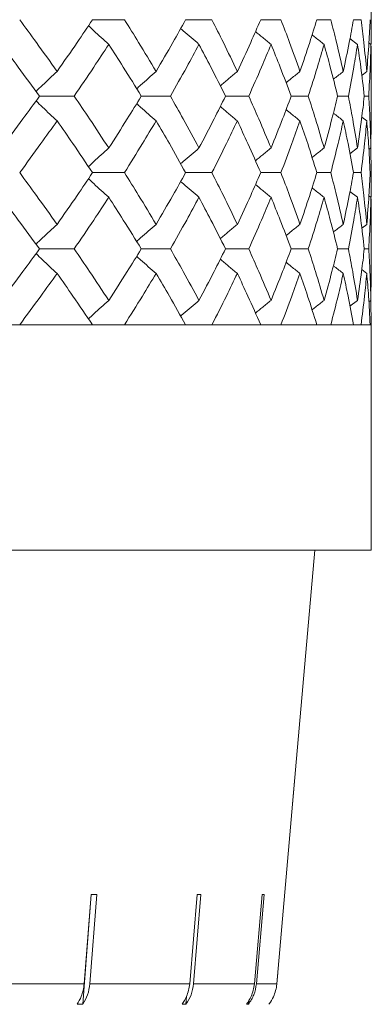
# Model space of a CAD drawing. Header units: inches. Extents: x -3.6 to 22.2, y -7.8 to 16.7.
# Tile 91 of 127: x 13.528 to 13.809, y 0.879 to 1.665. Entities that reach past the tile are written whole.
import ezdxf

# ---------------------------------------------------------------- set-up
doc = ezdxf.new("R2010")
doc.units = ezdxf.units.IN
doc.header["$MEASUREMENT"] = 0

msp = doc.modelspace()

# ---------------------------------------------------------------- linework, layer by layer
at = {"color": 7, "linetype": 'Continuous', "lineweight": 15}
for p, q in [((13.80882, 1.66547), (13.80859, 1.68562)), ((13.5859, 1.66547), (13.61145, 1.66547)), ((13.66037, 1.66547), (13.68134, 1.66547)), ((13.72038, 1.66547), (13.73654, 1.66547)), ((13.76528, 1.66547), (13.77645, 1.66547)), ((13.79457, 1.66547), (13.80064, 1.66547)), ((13.79781, 1.64576), (13.7918, 1.65045)), ((13.80859, 1.64576), (13.80695, 1.64704)), ((13.80521, 1.62407), (13.80123, 1.62098)), ((13.80882, 1.58375), (13.80882, 1.62494)), ((13.54349, 1.60435), (13.57124, 1.60435)), ((13.6249, 1.60435), (13.64819, 1.60435)), ((13.69223, 1.60435), (13.71082, 1.60435)), ((13.74476, 1.60435), (13.75844, 1.60435)), ((13.7819, 1.60435), (13.79053, 1.60435)), ((13.80326, 1.60435), (13.80674, 1.60435)), ((13.80521, 1.58462), (13.80128, 1.58768)), ((13.80859, 1.56293), (13.8088, 1.58375)), ((13.79781, 1.56293), (13.79177, 1.55821)), ((13.80859, 1.56293), (13.8069, 1.56162)), ((13.80882, 1.54322), (13.80859, 1.5634)), ((13.5859, 1.54322), (13.61145, 1.54322)), ((13.66037, 1.54322), (13.68134, 1.54322)), ((13.72038, 1.54322), (13.73654, 1.54322)), ((13.76528, 1.54322), (13.77645, 1.54322)), ((13.79457, 1.54322), (13.80064, 1.54322)), ((13.79781, 1.52354), (13.7918, 1.52822)), ((13.80859, 1.52354), (13.80695, 1.52481)), ((13.80521, 1.5019), (13.80124, 1.49883)), ((13.80882, 1.4618), (13.80882, 1.50277)), ((13.54349, 1.48227), (13.57124, 1.48227)), ((13.6249, 1.48227), (13.64819, 1.48227)), ((13.69223, 1.48227), (13.71082, 1.48227)), ((13.74476, 1.48227), (13.75844, 1.48227)), ((13.7819, 1.48227), (13.79053, 1.48227)), ((13.80326, 1.48227), (13.80674, 1.48227)), ((13.80521, 1.46267), (13.80128, 1.4657)), ((13.80859, 1.44115), (13.8088, 1.4618)), ((13.79781, 1.44115), (13.79177, 1.43648)), ((13.80859, 1.44115), (13.80691, 1.43986)), ((13.80882, 1.42165), (13.80859, 1.44163)), ((10.87282, 1.42165), (13.80882, 1.42165)), ((13.5859, 1.42165), (13.52764, 1.42165)), ((13.66037, 1.42165), (13.61145, 1.42165)), ((13.72038, 1.42165), (13.68134, 1.42165)), ((13.76528, 1.42165), (13.73654, 1.42165)), ((13.79457, 1.42165), (13.77645, 1.42165)), ((13.80794, 1.42165), (13.80064, 1.42165)), ((13.80882, 1.24165), (13.80882, 1.42165)), ((13.80882, 1.24165), (10.87282, 1.24165)), ((13.74825, 1.06589), (13.76363, 1.24165)), ((13.74825, 1.06589), (13.73329, 0.89494)), ((13.74588, 1.03882), (13.74825, 1.06589)), ((13.74825, 1.06589), (13.74825, 1.06589)), ((13.57805, 0.87858), (13.58489, 0.96627)), ((13.58481, 0.96627), (13.57925, 0.89494)), ((13.58379, 0.89494), (13.58935, 0.96627)), ((13.66953, 0.96627), (13.66359, 0.89494)), ((13.66668, 0.89494), (13.67262, 0.96627)), ((13.72153, 0.96627), (13.71536, 0.89494)), ((13.71693, 0.89494), (13.72309, 0.96627)), ((13.73329, 0.89494), (13.73406, 0.90379)), ((13.47029, 0.89494), (13.57925, 0.89494)), ((13.58379, 0.89494), (13.66359, 0.89494)), ((13.66668, 0.89494), (13.71536, 0.89494)), ((13.71693, 0.89494), (13.73329, 0.89494)), ((13.66056, 0.87858), (13.66108, 0.88486)), ((13.71057, 0.87858), (13.71083, 0.88164)), ((13.57805, 0.87858), (13.57351, 0.87858)), ((13.66056, 0.87858), (13.65747, 0.87858)), ((13.71057, 0.87858), (13.709, 0.87858))]:
    msp.add_line(p, q, dxfattribs=at)
for centre, major_axis, ratio, start_param, end_param in [((12.33121, 1.08958), (1.40949, -0.11005), 0.039478, 5.811493, 5.818588), ((12.33056, 1.08958), (1.4095, -0.11737), 0.026849, 5.967723, 5.974818), ((12.33017, 1.08958), (1.4095, -0.12182), 0.013584, 6.123737, 6.130832)]:
    msp.add_ellipse(centre, major_axis=major_axis, ratio=ratio, start_param=start_param, end_param=end_param, dxfattribs=at)
for points, knots in [([(13.55754, 1.62407), (13.55206, 1.6318), (13.54228, 1.64561), (13.53211, 1.6594), (13.52764, 1.66547)], [0, 0, 0, 0, 0.560136, 1, 1, 1, 1]), ([(13.55754, 1.62407), (13.56294, 1.6318), (13.57258, 1.64561), (13.58183, 1.6594), (13.5859, 1.66547)], [0, 0, 0, 0, 0.560136, 1, 1, 1, 1]), ([(13.59886, 1.64576), (13.59685, 1.64757), (13.59284, 1.65119), (13.58742, 1.65614), (13.58404, 1.6593), (13.58263, 1.66062)], [0, 0, 0, 0, 0.368702, 0.737405, 1, 1, 1, 1]), ([(13.63673, 1.62407), (13.63212, 1.6318), (13.62389, 1.64561), (13.61525, 1.6594), (13.61145, 1.66547)], [0, 0, 0, 0, 0.560136, 1, 1, 1, 1]), ([(13.63673, 1.62407), (13.64125, 1.6318), (13.64933, 1.64561), (13.657, 1.6594), (13.66037, 1.66547)], [0, 0, 0, 0, 0.560136, 1, 1, 1, 1]), ([(13.70172, 1.62407), (13.69803, 1.6318), (13.69144, 1.64561), (13.68443, 1.6594), (13.68134, 1.66547)], [0, 0, 0, 0, 0.560136, 1, 1, 1, 1]), ([(13.70172, 1.62407), (13.70532, 1.6318), (13.71175, 1.64561), (13.71775, 1.6594), (13.72038, 1.66547)], [0, 0, 0, 0, 0.560136, 1, 1, 1, 1]), ([(13.7518, 1.62407), (13.74907, 1.6318), (13.7442, 1.64561), (13.73888, 1.6594), (13.73654, 1.66547)], [0, 0, 0, 0, 0.560136, 1, 1, 1, 1]), ([(13.7518, 1.62407), (13.75444, 1.6318), (13.75915, 1.64561), (13.76341, 1.6594), (13.76528, 1.66547)], [0, 0, 0, 0, 0.560136, 1, 1, 1, 1]), ([(13.78642, 1.62407), (13.78468, 1.6318), (13.78158, 1.64561), (13.77802, 1.6594), (13.77645, 1.66547)], [0, 0, 0, 0, 0.560136, 1, 1, 1, 1]), ([(13.78642, 1.62407), (13.78807, 1.6318), (13.791, 1.64561), (13.79348, 1.6594), (13.79457, 1.66547)], [0, 0, 0, 0, 0.560136, 1, 1, 1, 1]), ([(13.80521, 1.62407), (13.80448, 1.6318), (13.80317, 1.64561), (13.80141, 1.6594), (13.80064, 1.66547)], [0, 0, 0, 0, 0.560136, 1, 1, 1, 1]), ([(13.80521, 1.62407), (13.80584, 1.6318), (13.80697, 1.64561), (13.80764, 1.6594), (13.80794, 1.66547)], [0, 0, 0, 0, 0.560136, 1, 1, 1, 1]), ([(13.8086, 1.64509), (13.80862, 1.64581), (13.80884, 1.65261), (13.80883, 1.6594), (13.80882, 1.66547)], [0, 0, 0, 0, 0.10658, 1, 1, 1, 1]), ([(13.67105, 1.64576), (13.66893, 1.64757), (13.66468, 1.65119), (13.6598, 1.6554), (13.65706, 1.65782), (13.65641, 1.6584)], [0, 0, 0, 0, 0.432755, 0.865511, 1, 1, 1, 1]), ([(13.72866, 1.64576), (13.72645, 1.64757), (13.72229, 1.65096), (13.71816, 1.6544), (13.71623, 1.65601)], [0, 0, 0, 0, 0.532289, 1, 1, 1, 1]), ([(13.77107, 1.64576), (13.76879, 1.64757), (13.76559, 1.6501), (13.76241, 1.65267), (13.7615, 1.6534)], [0, 0, 0, 0, 0.712979, 1, 1, 1, 1]), ([(13.54349, 1.60435), (13.53788, 1.61208), (13.52786, 1.62589), (13.51746, 1.63969), (13.51288, 1.64576)], [0, 0, 0, 0, 0.560071, 1, 1, 1, 1]), ([(13.57124, 1.60435), (13.5765, 1.61208), (13.58589, 1.62589), (13.5949, 1.63969), (13.59886, 1.64576)], [0, 0, 0, 0, 0.560071, 1, 1, 1, 1]), ([(13.6249, 1.60435), (13.62014, 1.61208), (13.61166, 1.62589), (13.60277, 1.63969), (13.59886, 1.64576)], [0, 0, 0, 0, 0.560071, 1, 1, 1, 1]), ([(13.64819, 1.60435), (13.65257, 1.61208), (13.66039, 1.62589), (13.66779, 1.63969), (13.67105, 1.64576)], [0, 0, 0, 0, 0.560071, 1, 1, 1, 1]), ([(13.69223, 1.60435), (13.68839, 1.61208), (13.68153, 1.62589), (13.67425, 1.63969), (13.67105, 1.64576)], [0, 0, 0, 0, 0.5600706, 1, 1, 1, 1]), ([(13.71082, 1.60435), (13.71427, 1.61208), (13.72042, 1.62589), (13.72615, 1.63969), (13.72866, 1.64576)], [0, 0, 0, 0, 0.5600706, 1, 1, 1, 1]), ([(13.74476, 1.60435), (13.74187, 1.61208), (13.73672, 1.62589), (13.73112, 1.63969), (13.72866, 1.64576)], [0, 0, 0, 0, 0.560071, 1, 1, 1, 1]), ([(13.75844, 1.60435), (13.76092, 1.61208), (13.76535, 1.62589), (13.76932, 1.63969), (13.77107, 1.64576)], [0, 0, 0, 0, 0.560071, 1, 1, 1, 1]), ([(13.7819, 1.60435), (13.78, 1.61208), (13.77661, 1.62589), (13.77276, 1.63969), (13.77107, 1.64576)], [0, 0, 0, 0, 0.560071, 1, 1, 1, 1]), ([(13.79053, 1.60435), (13.79201, 1.61208), (13.79466, 1.62589), (13.79685, 1.63969), (13.79781, 1.64576)], [0, 0, 0, 0, 0.560071, 1, 1, 1, 1]), ([(13.80326, 1.60435), (13.80237, 1.61208), (13.80077, 1.62589), (13.79872, 1.63969), (13.79781, 1.64576)], [0, 0, 0, 0, 0.5600706, 1, 1, 1, 1]), ([(13.80674, 1.60435), (13.80721, 1.61208), (13.80805, 1.62589), (13.80842, 1.63969), (13.80859, 1.64576)], [0, 0, 0, 0, 0.560071, 1, 1, 1, 1]), ([(13.80879, 1.62494), (13.8088, 1.62581), (13.80888, 1.63275), (13.80873, 1.63969), (13.80859, 1.64576)], [0, 0, 0, 0, 0.124909, 1, 1, 1, 1]), ([(13.55754, 1.62407), (13.5556, 1.62226), (13.55172, 1.61864), (13.54611, 1.61334), (13.54246, 1.6098), (13.54073, 1.60813)], [0, 0, 0, 0, 0.3440179, 0.6880359, 1, 1, 1, 1]), ([(13.63673, 1.62407), (13.63466, 1.62226), (13.63053, 1.61864), (13.62535, 1.61405), (13.62227, 1.61124), (13.62121, 1.61029)], [0, 0, 0, 0, 0.39731, 0.79462, 1, 1, 1, 1]), ([(13.70172, 1.62407), (13.69955, 1.62226), (13.69521, 1.61864), (13.69067, 1.61481), (13.68831, 1.61278), (13.68809, 1.61259)], [0, 0, 0, 0, 0.475697, 0.951395, 1, 1, 1, 1]), ([(13.7518, 1.62407), (13.74955, 1.62226), (13.74583, 1.61928), (13.74215, 1.61626), (13.74069, 1.61507)], [0, 0, 0, 0, 0.60574, 1, 1, 1, 1]), ([(13.78642, 1.62407), (13.78412, 1.62226), (13.78147, 1.6202), (13.77884, 1.6181), (13.77851, 1.61783)], [0, 0, 0, 0, 0.872101, 1, 1, 1, 1]), ([(13.51288, 1.56293), (13.5187, 1.57066), (13.52908, 1.58446), (13.53909, 1.59827), (13.54349, 1.60435)], [0, 0, 0, 0, 0.559933, 1, 1, 1, 1]), ([(13.55754, 1.58462), (13.5556, 1.58643), (13.55172, 1.59005), (13.54611, 1.59535), (13.54247, 1.59888), (13.54074, 1.60056)], [0, 0, 0, 0, 0.344118, 0.688236, 1, 1, 1, 1]), ([(13.59886, 1.56293), (13.59381, 1.57066), (13.58479, 1.58446), (13.57538, 1.59827), (13.57124, 1.60435)], [0, 0, 0, 0, 0.559933, 1, 1, 1, 1]), ([(13.59886, 1.56293), (13.60383, 1.57066), (13.6127, 1.58446), (13.62117, 1.59827), (13.6249, 1.60435)], [0, 0, 0, 0, 0.559933, 1, 1, 1, 1]), ([(13.63673, 1.58462), (13.63466, 1.58643), (13.63053, 1.59005), (13.62536, 1.59464), (13.62227, 1.59744), (13.62122, 1.5984)], [0, 0, 0, 0, 0.39754, 0.795081, 1, 1, 1, 1]), ([(13.67105, 1.56293), (13.66689, 1.57066), (13.65947, 1.58446), (13.65164, 1.59827), (13.64819, 1.60435)], [0, 0, 0, 0, 0.559933, 1, 1, 1, 1]), ([(13.67105, 1.56293), (13.67511, 1.57066), (13.68238, 1.58446), (13.68922, 1.59827), (13.69223, 1.60435)], [0, 0, 0, 0, 0.559933, 1, 1, 1, 1]), ([(13.72866, 1.56293), (13.72545, 1.57066), (13.71971, 1.58446), (13.71354, 1.59827), (13.71082, 1.60435)], [0, 0, 0, 0, 0.559933, 1, 1, 1, 1]), ([(13.72866, 1.56293), (13.73178, 1.57066), (13.73736, 1.58446), (13.7425, 1.59827), (13.74476, 1.60435)], [0, 0, 0, 0, 0.559933, 1, 1, 1, 1]), ([(13.77107, 1.56293), (13.76884, 1.57066), (13.76484, 1.58446), (13.7604, 1.59827), (13.75844, 1.60435)], [0, 0, 0, 0, 0.559933, 1, 1, 1, 1]), ([(13.77107, 1.56293), (13.77322, 1.57066), (13.77704, 1.58446), (13.78042, 1.59827), (13.7819, 1.60435)], [0, 0, 0, 0, 0.559933, 1, 1, 1, 1]), ([(13.79781, 1.56293), (13.79658, 1.57066), (13.79437, 1.58446), (13.7917, 1.59827), (13.79053, 1.60435)], [0, 0, 0, 0, 0.559933, 1, 1, 1, 1]), ([(13.79781, 1.56293), (13.79895, 1.57066), (13.80099, 1.58446), (13.80257, 1.59827), (13.80326, 1.60435)], [0, 0, 0, 0, 0.559933, 1, 1, 1, 1]), ([(13.80859, 1.56293), (13.80837, 1.57066), (13.80797, 1.58446), (13.80712, 1.59827), (13.80674, 1.60435)], [0, 0, 0, 0, 0.559933, 1, 1, 1, 1]), ([(13.70172, 1.58462), (13.69955, 1.58643), (13.69521, 1.59005), (13.69067, 1.59387), (13.68832, 1.59591), (13.6881, 1.59609)], [0, 0, 0, 0, 0.476197, 0.952395, 1, 1, 1, 1]), ([(13.7518, 1.58462), (13.74955, 1.58643), (13.74584, 1.58941), (13.74216, 1.59242), (13.74071, 1.59361)], [0, 0, 0, 0, 0.60689, 1, 1, 1, 1]), ([(13.78642, 1.58462), (13.78412, 1.58643), (13.78148, 1.58849), (13.77886, 1.59058), (13.77854, 1.59084)], [0, 0, 0, 0, 0.875383, 1, 1, 1, 1]), ([(13.52764, 1.54322), (13.53333, 1.55095), (13.54347, 1.56474), (13.55324, 1.57855), (13.55754, 1.58462)], [0, 0, 0, 0, 0.5598675, 1, 1, 1, 1]), ([(13.5859, 1.54322), (13.58071, 1.55095), (13.57144, 1.56474), (13.56179, 1.57855), (13.55754, 1.58462)], [0, 0, 0, 0, 0.559868, 1, 1, 1, 1]), ([(13.61145, 1.54322), (13.61628, 1.55095), (13.6249, 1.56474), (13.63311, 1.57855), (13.63673, 1.58462)], [0, 0, 0, 0, 0.559868, 1, 1, 1, 1]), ([(13.66037, 1.54322), (13.65607, 1.55095), (13.64838, 1.56474), (13.64029, 1.57855), (13.63673, 1.58462)], [0, 0, 0, 0, 0.5598675, 1, 1, 1, 1]), ([(13.68134, 1.54322), (13.68526, 1.55095), (13.69226, 1.56474), (13.69883, 1.57855), (13.70172, 1.58462)], [0, 0, 0, 0, 0.559868, 1, 1, 1, 1]), ([(13.72038, 1.54322), (13.71702, 1.55095), (13.711, 1.56474), (13.70456, 1.57855), (13.70172, 1.58462)], [0, 0, 0, 0, 0.559868, 1, 1, 1, 1]), ([(13.73654, 1.54322), (13.73951, 1.55095), (13.74481, 1.56474), (13.74966, 1.57855), (13.7518, 1.58462)], [0, 0, 0, 0, 0.559868, 1, 1, 1, 1]), ([(13.76528, 1.54322), (13.76289, 1.55095), (13.75861, 1.56474), (13.75388, 1.57855), (13.7518, 1.58462)], [0, 0, 0, 0, 0.5598675, 1, 1, 1, 1]), ([(13.77645, 1.54322), (13.77844, 1.55095), (13.78198, 1.56474), (13.78507, 1.57855), (13.78642, 1.58462)], [0, 0, 0, 0, 0.559868, 1, 1, 1, 1]), ([(13.79457, 1.54322), (13.79318, 1.55095), (13.79068, 1.56474), (13.78772, 1.57855), (13.78642, 1.58462)], [0, 0, 0, 0, 0.559868, 1, 1, 1, 1]), ([(13.80064, 1.54322), (13.80161, 1.55095), (13.80336, 1.56474), (13.80464, 1.57855), (13.80521, 1.58462)], [0, 0, 0, 0, 0.559868, 1, 1, 1, 1]), ([(13.80794, 1.54322), (13.80755, 1.55095), (13.80686, 1.56474), (13.80571, 1.57855), (13.80521, 1.58462)], [0, 0, 0, 0, 0.559868, 1, 1, 1, 1]), ([(13.59886, 1.56293), (13.59685, 1.56112), (13.59284, 1.5575), (13.58742, 1.55255), (13.58403, 1.54938), (13.58262, 1.54806)], [0, 0, 0, 0, 0.368553, 0.737106, 1, 1, 1, 1]), ([(13.67105, 1.56293), (13.66893, 1.56112), (13.66468, 1.5575), (13.6598, 1.55329), (13.65705, 1.55086), (13.6564, 1.55028)], [0, 0, 0, 0, 0.432425, 0.864851, 1, 1, 1, 1]), ([(13.72866, 1.56293), (13.72645, 1.56112), (13.72228, 1.55772), (13.71815, 1.55428), (13.71621, 1.55267)], [0, 0, 0, 0, 0.531557, 1, 1, 1, 1]), ([(13.77107, 1.56293), (13.76879, 1.56112), (13.76558, 1.55858), (13.76239, 1.55601), (13.76147, 1.55527)], [0, 0, 0, 0, 0.711142, 1, 1, 1, 1]), ([(13.55754, 1.5019), (13.55206, 1.50961), (13.54227, 1.52337), (13.53212, 1.53715), (13.52764, 1.54322)], [0, 0, 0, 0, 0.55973, 1, 1, 1, 1]), ([(13.55754, 1.5019), (13.56294, 1.50961), (13.57258, 1.52337), (13.58183, 1.53715), (13.5859, 1.54322)], [0, 0, 0, 0, 0.55973, 1, 1, 1, 1]), ([(13.63673, 1.5019), (13.63212, 1.50961), (13.62389, 1.52337), (13.61525, 1.53715), (13.61145, 1.54322)], [0, 0, 0, 0, 0.55973, 1, 1, 1, 1]), ([(13.63673, 1.5019), (13.64125, 1.50961), (13.64933, 1.52337), (13.657, 1.53715), (13.66037, 1.54322)], [0, 0, 0, 0, 0.55973, 1, 1, 1, 1]), ([(13.70172, 1.5019), (13.69803, 1.50961), (13.69144, 1.52337), (13.68443, 1.53715), (13.68134, 1.54322)], [0, 0, 0, 0, 0.55973, 1, 1, 1, 1]), ([(13.70172, 1.5019), (13.70532, 1.50961), (13.71175, 1.52337), (13.71775, 1.53715), (13.72038, 1.54322)], [0, 0, 0, 0, 0.55973, 1, 1, 1, 1]), ([(13.7518, 1.5019), (13.74907, 1.50961), (13.7442, 1.52337), (13.73888, 1.53715), (13.73654, 1.54322)], [0, 0, 0, 0, 0.55973, 1, 1, 1, 1]), ([(13.7518, 1.5019), (13.75444, 1.50961), (13.75915, 1.52337), (13.76341, 1.53715), (13.76528, 1.54322)], [0, 0, 0, 0, 0.55973, 1, 1, 1, 1]), ([(13.78642, 1.5019), (13.78468, 1.50961), (13.78158, 1.52337), (13.77802, 1.53715), (13.77645, 1.54322)], [0, 0, 0, 0, 0.55973, 1, 1, 1, 1]), ([(13.78642, 1.5019), (13.78807, 1.50961), (13.791, 1.52337), (13.79348, 1.53715), (13.79457, 1.54322)], [0, 0, 0, 0, 0.55973, 1, 1, 1, 1]), ([(13.80521, 1.5019), (13.80448, 1.50961), (13.80317, 1.52337), (13.80141, 1.53715), (13.80064, 1.54322)], [0, 0, 0, 0, 0.55973, 1, 1, 1, 1]), ([(13.80521, 1.5019), (13.80584, 1.50961), (13.80697, 1.52337), (13.80764, 1.53715), (13.80794, 1.54322)], [0, 0, 0, 0, 0.55973, 1, 1, 1, 1]), ([(13.8086, 1.52286), (13.80862, 1.52358), (13.80884, 1.53036), (13.80883, 1.53715), (13.80882, 1.54322)], [0, 0, 0, 0, 0.106178, 1, 1, 1, 1]), ([(13.59886, 1.52354), (13.59685, 1.52534), (13.59283, 1.52895), (13.58742, 1.5339), (13.58404, 1.53706), (13.58263, 1.53838)], [0, 0, 0, 0, 0.368829, 0.737658, 1, 1, 1, 1]), ([(13.67105, 1.52354), (13.66892, 1.52534), (13.66468, 1.52896), (13.6598, 1.53316), (13.65706, 1.53558), (13.65641, 1.53616)], [0, 0, 0, 0, 0.432912, 0.865823, 1, 1, 1, 1]), ([(13.72866, 1.52354), (13.72645, 1.52534), (13.72229, 1.52873), (13.71816, 1.53216), (13.71623, 1.53377)], [0, 0, 0, 0, 0.532499, 1, 1, 1, 1]), ([(13.77107, 1.52354), (13.76879, 1.52534), (13.76558, 1.52787), (13.76241, 1.53043), (13.7615, 1.53116)], [0, 0, 0, 0, 0.713291, 1, 1, 1, 1]), ([(13.54349, 1.48227), (13.53788, 1.48996), (13.52785, 1.50371), (13.51746, 1.51747), (13.51288, 1.52354)], [0, 0, 0, 0, 0.559665, 1, 1, 1, 1]), ([(13.57124, 1.48227), (13.5765, 1.48996), (13.58589, 1.50371), (13.59489, 1.51747), (13.59886, 1.52354)], [0, 0, 0, 0, 0.559665, 1, 1, 1, 1]), ([(13.6249, 1.48227), (13.62014, 1.48996), (13.61165, 1.50371), (13.60277, 1.51747), (13.59886, 1.52354)], [0, 0, 0, 0, 0.559665, 1, 1, 1, 1]), ([(13.64819, 1.48227), (13.65257, 1.48996), (13.66039, 1.50371), (13.66779, 1.51747), (13.67105, 1.52354)], [0, 0, 0, 0, 0.559665, 1, 1, 1, 1]), ([(13.69223, 1.48227), (13.68839, 1.48996), (13.68153, 1.50371), (13.67425, 1.51747), (13.67105, 1.52354)], [0, 0, 0, 0, 0.559665, 1, 1, 1, 1]), ([(13.71082, 1.48227), (13.71427, 1.48996), (13.72043, 1.50371), (13.72614, 1.51747), (13.72866, 1.52354)], [0, 0, 0, 0, 0.559665, 1, 1, 1, 1]), ([(13.74476, 1.48227), (13.74187, 1.48996), (13.73672, 1.50371), (13.73112, 1.51747), (13.72866, 1.52354)], [0, 0, 0, 0, 0.5596645, 1, 1, 1, 1]), ([(13.75844, 1.48227), (13.76092, 1.48996), (13.76535, 1.50371), (13.76932, 1.51747), (13.77107, 1.52354)], [0, 0, 0, 0, 0.5596645, 1, 1, 1, 1]), ([(13.7819, 1.48227), (13.78, 1.48996), (13.77661, 1.50371), (13.77277, 1.51747), (13.77107, 1.52354)], [0, 0, 0, 0, 0.559665, 1, 1, 1, 1]), ([(13.79053, 1.48227), (13.79201, 1.48996), (13.79466, 1.50371), (13.79685, 1.51747), (13.79781, 1.52354)], [0, 0, 0, 0, 0.559665, 1, 1, 1, 1]), ([(13.80326, 1.48227), (13.80237, 1.48996), (13.80077, 1.50371), (13.79872, 1.51747), (13.79781, 1.52354)], [0, 0, 0, 0, 0.559665, 1, 1, 1, 1]), ([(13.80674, 1.48227), (13.80721, 1.48996), (13.80805, 1.50371), (13.80842, 1.51747), (13.80859, 1.52354)], [0, 0, 0, 0, 0.559665, 1, 1, 1, 1]), ([(13.80879, 1.50277), (13.8088, 1.50363), (13.80888, 1.51055), (13.80873, 1.51747), (13.80859, 1.52354)], [0, 0, 0, 0, 0.124375, 1, 1, 1, 1]), ([(13.55754, 1.5019), (13.5556, 1.5001), (13.55171, 1.49649), (13.5461, 1.4912), (13.54246, 1.48769), (13.54073, 1.48603)], [0, 0, 0, 0, 0.344629, 0.689258, 1, 1, 1, 1]), ([(13.63673, 1.5019), (13.63466, 1.50009), (13.63052, 1.49649), (13.62535, 1.49192), (13.62226, 1.48913), (13.62121, 1.48818)], [0, 0, 0, 0, 0.398014, 0.796028, 1, 1, 1, 1]), ([(13.70172, 1.5019), (13.69955, 1.50009), (13.6952, 1.49648), (13.69066, 1.49267), (13.6883, 1.49065), (13.68809, 1.49047)], [0, 0, 0, 0, 0.47653, 0.95306, 1, 1, 1, 1]), ([(13.7518, 1.5019), (13.74955, 1.5001), (13.74583, 1.49713), (13.74214, 1.49412), (13.74069, 1.49294)], [0, 0, 0, 0, 0.606782, 1, 1, 1, 1]), ([(13.78642, 1.5019), (13.78411, 1.5001), (13.78147, 1.49804), (13.77884, 1.49595), (13.77851, 1.49569)], [0, 0, 0, 0, 0.873558, 1, 1, 1, 1]), ([(13.51288, 1.44115), (13.5187, 1.44881), (13.52909, 1.4625), (13.53909, 1.47622), (13.54349, 1.48227)], [0, 0, 0, 0, 0.559527, 1, 1, 1, 1]), ([(13.59886, 1.44115), (13.59381, 1.44881), (13.58478, 1.4625), (13.57538, 1.47622), (13.57124, 1.48227)], [0, 0, 0, 0, 0.559527, 1, 1, 1, 1]), ([(13.59886, 1.44115), (13.60382, 1.44881), (13.6127, 1.4625), (13.62117, 1.47622), (13.6249, 1.48227)], [0, 0, 0, 0, 0.559527, 1, 1, 1, 1]), ([(13.67105, 1.44115), (13.66689, 1.44881), (13.65947, 1.4625), (13.65164, 1.47622), (13.64819, 1.48227)], [0, 0, 0, 0, 0.559527, 1, 1, 1, 1]), ([(13.67105, 1.44115), (13.67511, 1.44881), (13.68238, 1.4625), (13.68922, 1.47622), (13.69223, 1.48227)], [0, 0, 0, 0, 0.559527, 1, 1, 1, 1]), ([(13.72866, 1.44115), (13.72545, 1.44881), (13.71971, 1.4625), (13.71354, 1.47622), (13.71082, 1.48227)], [0, 0, 0, 0, 0.559527, 1, 1, 1, 1]), ([(13.72866, 1.44115), (13.73178, 1.44881), (13.73736, 1.4625), (13.7425, 1.47622), (13.74476, 1.48227)], [0, 0, 0, 0, 0.559527, 1, 1, 1, 1]), ([(13.77107, 1.44115), (13.76884, 1.44881), (13.76484, 1.4625), (13.7604, 1.47622), (13.75844, 1.48227)], [0, 0, 0, 0, 0.559527, 1, 1, 1, 1]), ([(13.77107, 1.44115), (13.77322, 1.44881), (13.77704, 1.4625), (13.78042, 1.47622), (13.7819, 1.48227)], [0, 0, 0, 0, 0.5595273, 1, 1, 1, 1]), ([(13.79781, 1.44115), (13.79658, 1.44881), (13.79437, 1.4625), (13.7917, 1.47622), (13.79053, 1.48227)], [0, 0, 0, 0, 0.559527, 1, 1, 1, 1]), ([(13.79781, 1.44115), (13.79895, 1.44881), (13.80099, 1.4625), (13.80257, 1.47622), (13.80326, 1.48227)], [0, 0, 0, 0, 0.559527, 1, 1, 1, 1]), ([(13.80859, 1.44115), (13.80837, 1.44881), (13.80797, 1.4625), (13.80712, 1.47622), (13.80674, 1.48227)], [0, 0, 0, 0, 0.559527, 1, 1, 1, 1]), ([(13.55754, 1.46267), (13.55559, 1.46447), (13.5517, 1.46807), (13.5461, 1.47334), (13.54246, 1.47685), (13.54074, 1.47851)], [0, 0, 0, 0, 0.344955, 0.68991, 1, 1, 1, 1]), ([(13.63673, 1.46267), (13.63466, 1.46447), (13.63051, 1.46807), (13.62534, 1.47263), (13.62226, 1.47541), (13.62122, 1.47635)], [0, 0, 0, 0, 0.398509, 0.797018, 1, 1, 1, 1]), ([(13.70172, 1.46267), (13.69954, 1.46447), (13.69519, 1.46807), (13.69066, 1.47187), (13.68831, 1.47389), (13.6881, 1.47406)], [0, 0, 0, 0, 0.477365, 0.954731, 1, 1, 1, 1]), ([(13.7518, 1.46267), (13.74954, 1.46447), (13.74583, 1.46742), (13.74215, 1.47042), (13.74071, 1.47159)], [0, 0, 0, 0, 0.608395, 1, 1, 1, 1]), ([(13.78642, 1.46267), (13.78411, 1.46447), (13.78147, 1.46651), (13.77886, 1.46859), (13.77854, 1.46884)], [0, 0, 0, 0, 0.877599, 1, 1, 1, 1]), ([(13.52764, 1.42165), (13.53332, 1.42929), (13.54348, 1.44295), (13.55324, 1.45664), (13.55754, 1.46267)], [0, 0, 0, 0, 0.559462, 1, 1, 1, 1]), ([(13.5859, 1.42165), (13.58071, 1.42929), (13.57144, 1.44295), (13.56179, 1.45664), (13.55754, 1.46267)], [0, 0, 0, 0, 0.559462, 1, 1, 1, 1]), ([(13.61145, 1.42165), (13.61628, 1.42929), (13.6249, 1.44295), (13.63311, 1.45664), (13.63673, 1.46267)], [0, 0, 0, 0, 0.559462, 1, 1, 1, 1]), ([(13.66037, 1.42165), (13.65607, 1.42929), (13.64838, 1.44295), (13.64029, 1.45664), (13.63673, 1.46267)], [0, 0, 0, 0, 0.559462, 1, 1, 1, 1]), ([(13.68134, 1.42165), (13.68526, 1.42929), (13.69226, 1.44295), (13.69883, 1.45664), (13.70172, 1.46267)], [0, 0, 0, 0, 0.559462, 1, 1, 1, 1]), ([(13.72038, 1.42165), (13.71702, 1.42929), (13.711, 1.44295), (13.70456, 1.45664), (13.70172, 1.46267)], [0, 0, 0, 0, 0.559462, 1, 1, 1, 1]), ([(13.73654, 1.42165), (13.73951, 1.42929), (13.74481, 1.44295), (13.74966, 1.45664), (13.7518, 1.46267)], [0, 0, 0, 0, 0.559462, 1, 1, 1, 1]), ([(13.76528, 1.42165), (13.76289, 1.42929), (13.7586, 1.44295), (13.75388, 1.45664), (13.7518, 1.46267)], [0, 0, 0, 0, 0.559462, 1, 1, 1, 1]), ([(13.77645, 1.42165), (13.77844, 1.42929), (13.78198, 1.44295), (13.78506, 1.45664), (13.78642, 1.46267)], [0, 0, 0, 0, 0.559462, 1, 1, 1, 1]), ([(13.79457, 1.42165), (13.79318, 1.42929), (13.79068, 1.44295), (13.78772, 1.45664), (13.78642, 1.46267)], [0, 0, 0, 0, 0.559462, 1, 1, 1, 1]), ([(13.80064, 1.42165), (13.80161, 1.42929), (13.80336, 1.44295), (13.80464, 1.45664), (13.80521, 1.46267)], [0, 0, 0, 0, 0.559462, 1, 1, 1, 1]), ([(13.80794, 1.42165), (13.80755, 1.42929), (13.80686, 1.44295), (13.80571, 1.45664), (13.80521, 1.46267)], [0, 0, 0, 0, 0.559462, 1, 1, 1, 1]), ([(13.59886, 1.44115), (13.59684, 1.43935), (13.59282, 1.43576), (13.5874, 1.43086), (13.58402, 1.42773), (13.58262, 1.42644)], [0, 0, 0, 0, 0.369977, 0.739953, 1, 1, 1, 1]), ([(13.67105, 1.44115), (13.66892, 1.43935), (13.66466, 1.43576), (13.65978, 1.43159), (13.65704, 1.42919), (13.6564, 1.42864)], [0, 0, 0, 0, 0.434088, 0.868175, 1, 1, 1, 1]), ([(13.72866, 1.44115), (13.72644, 1.43936), (13.72228, 1.43599), (13.71814, 1.43258), (13.71621, 1.43099)], [0, 0, 0, 0, 0.533578, 1, 1, 1, 1]), ([(13.77107, 1.44115), (13.76878, 1.43936), (13.76557, 1.43684), (13.76239, 1.4343), (13.76147, 1.43357)], [0, 0, 0, 0, 0.713818, 1, 1, 1, 1]), ([(13.57925, 0.89494), (13.57871, 0.89148), (13.57778, 0.88555), (13.57476, 0.88062), (13.57351, 0.87858)], [0, 0, 0, 0, 0.585345, 1, 1, 1, 1]), ([(13.57805, 0.87858), (13.57953, 0.88105), (13.5825, 0.88604), (13.58336, 0.89196), (13.58379, 0.89494)], [0, 0, 0, 0, 0.496854, 1, 1, 1, 1]), ([(13.66359, 0.89494), (13.66301, 0.89148), (13.66202, 0.88555), (13.6588, 0.88062), (13.65747, 0.87858)], [0, 0, 0, 0, 0.585345, 1, 1, 1, 1]), ([(13.66056, 0.87858), (13.66213, 0.88105), (13.6653, 0.88604), (13.66622, 0.89196), (13.66668, 0.89494)], [0, 0, 0, 0, 0.4969015, 1, 1, 1, 1]), ([(13.71536, 0.89494), (13.71476, 0.89148), (13.71373, 0.88555), (13.71039, 0.88062), (13.709, 0.87858)], [0, 0, 0, 0, 0.585345, 1, 1, 1, 1]), ([(13.71057, 0.87858), (13.7122, 0.88105), (13.7155, 0.88604), (13.71645, 0.89196), (13.71693, 0.89494)], [0, 0, 0, 0, 0.496928, 1, 1, 1, 1]), ([(13.73329, 0.89494), (13.73328, 0.89485), (13.73296, 0.89131), (13.73142, 0.88565), (13.72841, 0.8806), (13.72697, 0.87873), (13.72685, 0.87858)], [0, 0, 0, 0, 0.0151923, 0.6008006, 0.9673179, 1, 1, 1, 1])]:
    msp.add_open_spline(points, degree=3, knots=knots, dxfattribs=at)

doc.saveas('drawing.dxf')
